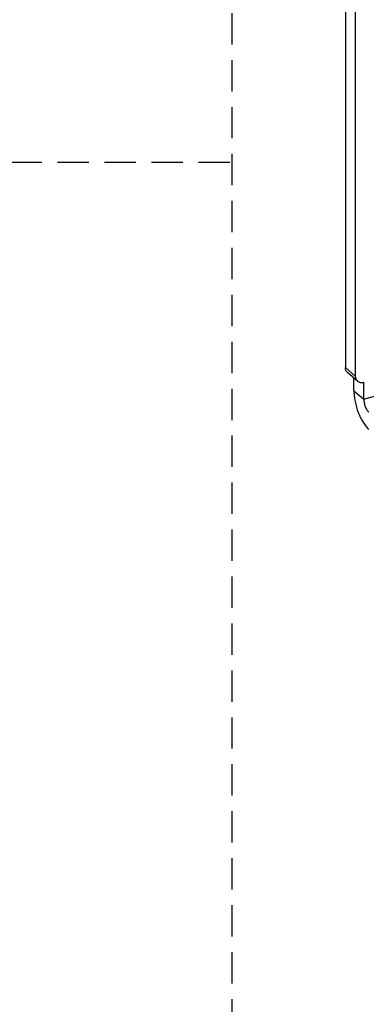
# Model space of a CAD drawing. Header units: millimetres. Extents: x -4223 to -3634, y -1019 to -603.
# Tile 2 of 26: x -4035 to -4000, y -919 to -819. Entities that reach past the tile are written whole.
import ezdxf

# ---------------------------------------------------------------- set-up
doc = ezdxf.new("R2010")
doc.units = ezdxf.units.MM
doc.linetypes.add('HIDDEN2', pattern=[4.7625, 3.175, -1.5875])

msp = doc.modelspace()

# ---------------------------------------------------------------- linework, layer by layer
at = {"color": 2, "linetype": 'HIDDEN2'}
for p, q in [((-4013.509, -613.96), (-4013.509, -1007.96)), ((-4212.162, -833.85), (-4013.509, -833.85))]:
    msp.add_line(p, q, dxfattribs=at)
at = {"color": 3, "linetype": 'Continuous'}
for p, q in [((-4002.011, -810.537), (-4002.011, -854.704)), ((-4001.145, -857.052), (-4001.145, -855.777))]:
    msp.add_line(p, q, dxfattribs=at)
at = {"color": 7, "linetype": 'Continuous'}
for p, q in [((-4001.011, -811.403), (-4001.011, -855.57)), ((-4000.145, -857.918), (-3986.229, -853.901)), ((-4001.011, -855.57), (-4002.011, -854.704)), ((-4000.8, -856.076), (-4001.8, -855.21)), ((-4000.145, -857.918), (-4000.145, -856.186)), ((-4001.145, -857.052), (-4000.145, -857.918))]:
    msp.add_line(p, q, dxfattribs=at)
at = {"color": 3, "linetype": 'Continuous'}
for points, knots in [([(-4001.8, -855.21), (-4001.868, -855.151), (-4001.98, -854.992), (-4002.011, -854.801), (-4002.011, -854.704)], [0, 0, 0, 0, 0.479942, 1, 1, 1, 1]), ([(-4001.145, -857.052), (-4001.145, -857.23), (-4001.124, -857.597), (-4001.008, -858.346), (-4000.793, -859.088), (-4000.492, -859.783), (-4000.236, -860.245), (-3999.959, -860.637), (-3999.751, -860.857), (-3999.645, -860.949)], [0, 0, 0, 0, 0.124573, 0.257464, 0.531309, 0.664079, 0.78856, 0.901412, 1, 1, 1, 1])]:
    msp.add_open_spline(points, degree=3, knots=knots, dxfattribs=at)
at = {"color": 7, "linetype": 'Continuous'}
for points, knots in [([(-4001.011, -855.57), (-4001.011, -855.668), (-4000.98, -855.858), (-4000.868, -856.017), (-4000.8, -856.076)], [0, 0, 0, 0, 0.520058, 1, 1, 1, 1]), ([(-4000.8, -856.076), (-4000.759, -856.111), (-4000.666, -856.171), (-4000.444, -856.237), (-4000.261, -856.22), (-4000.145, -856.186)], [0, 0, 0, 0, 0.234039, 0.475851, 1, 1, 1, 1]), ([(-4000.145, -857.918), (-4000.145, -858.04), (-4000.116, -858.293), (-4000.011, -858.654), (-3999.858, -858.972), (-3999.721, -859.152), (-3999.645, -859.217)], [0, 0, 0, 0, 0.25747, 0.531613, 0.788856, 1, 1, 1, 1])]:
    msp.add_open_spline(points, degree=3, knots=knots, dxfattribs=at)

doc.saveas('drawing.dxf')
